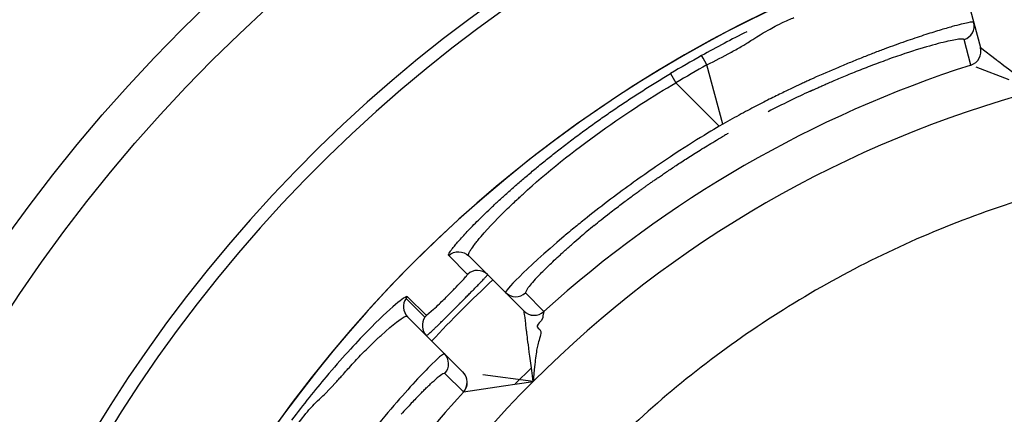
# Model space of a CAD drawing. Extents: x 0 to 283, y 0 to 196.
# Tile 21 of 31: x 225.35 to 228.77, y 117.75 to 119.12. Entities that reach past the tile are written whole.
import ezdxf

# ---------------------------------------------------------------- set-up
doc = ezdxf.new("R2010")
doc.units = 0
doc.layers.get('DEFPOINTS').update_dxf_attribs({"linetype": 'CONTINUOUS'})
for name, color, linetype in [('DIM', 7, 'CONTINUOUS'), ('TANGENT EDGES', 7, 'CONTINUOUS'), ('VISIBLE', 255, 'CONTINUOUS')]:
    doc.layers.add(name, color=color, linetype=linetype)
doc.styles.add('SANSSERIF', font='sanss___.ttf')
doc.dimstyles.new('ISO-25$3', dxfattribs={"dimtxt": 2.5, "dimasz": 2.5, "dimexe": 1.25, "dimexo": 1, "dimgap": 0.6, "dimtad": 1, "dimtih": 1, "dimtoh": 1, "dimdec": 1, "dimzin": 9, "dimdsep": 46, "dimtxsty": 'SANSSERIF', "dimcen": 0.75, "dimadec": 1, "dimazin": 0, "dimtfac": 1, "dimtdec": 1, "dimtofl": 0, "dimtmove": 0, "dimatfit": 3, "dimfxl": 1, "dimarcsym": 0})

# ---------------------------------------------------------------- blocks, each defined once
blk = doc.blocks.new('*D61')
at = {"layer": 'DEFPOINTS', "color": 0, "transparency": 16777216}
for p in [(235.3628, 116.416), (224.4188, 113.8102)]:
    blk.add_point(p, dxfattribs=at)
at = {"layer": 'DIM', "color": 0, "lineweight": -2, "transparency": 16777216}
for p, q in [((247.85, 119.3892), (240.2269, 117.5741)), ((267.2393, 119.3892), (247.85, 119.3892)), ((224.4188, 113.8102), (235.3628, 116.416)), ((219.5548, 112.652), (214.6907, 111.4939))]:
    blk.add_line(p, q, dxfattribs=at)
at = {"layer": 'DIM', "color": 0, "transparency": 16777216}
for points in [[(240.0338, 118.3848), (240.4199, 116.7634), (235.3628, 116.416)], [(219.3617, 113.4627), (219.7478, 111.8413), (224.4188, 113.8102)]]:
    blk.add_solid(points, dxfattribs=at)
at = {"layer": 'DIM', "color": 0, "transparency": 16777216, "insert": (258.1447, 123.2024), "char_height": 5, "attachment_point": 5, "style": 'SANSSERIF'}
blk.add_mtext('∅22.5', dxfattribs=at)

msp = doc.modelspace()

# ---------------------------------------------------------------- linework, layer by layer
at = {"layer": 'TANGENT EDGES'}
for p, q in [((228.6862, 119.028), (228.6864, 119.0278)), ((227.7916, 118.7621), (227.7364, 118.9679)), ((227.6106, 118.9381), (227.6287, 118.9057)), ((227.7794, 118.755), (227.6287, 118.9057)), ((227.7916, 118.7621), (227.7794, 118.755)), ((226.9052, 118.2402), (226.84, 118.3062)), ((226.7575, 118.0915), (226.6919, 118.1571)), ((226.7625, 118.0976), (226.6966, 118.1628)), ((226.8251, 117.9656), (226.8085, 117.9539)), ((226.8913, 117.8322), (226.8267, 117.8966)), ((226.8913, 117.8322), (226.8915, 117.8321))]:
    msp.add_line(p, q, dxfattribs=at)
for centre, radius, start, end in [((229.8909, 115.1119), 4.9555, 90, 176.2396), ((229.8909, 115.1119), 4.4848, 0, 145), ((228.6379, 119.0151), 0.05, 287.7863, 15), ((228.6381, 119.0149), 0.05, 287.7949, 15), ((229.8909, 115.1119), 3.8992, 105, 135), ((227.0726, 118.2131), 0.05, 225.0123, 269.9889), ((226.7329, 118.1285), 0.05, 145.0312, 224.948), ((227.1371, 118.1485), 0.05, 225, 312.2136), ((227.1371, 118.1483), 0.05, 225, 312.1871), ((226.7897, 117.9302), 0.05, 317.7589, 44.9605), ((226.8542, 117.8657), 0.05, 317.8483, 44.9931), ((229.8909, 115.1119), 3.8992, 135, 165), ((229.8909, 115.1119), 4.0491, 137.7949, 145)]:
    msp.add_arc(centre, radius, start, end, dxfattribs=at)
for centre, major_axis, ratio, start_param, end_param in [((227.742, 118.9562), (-0.024, 0.0438), 0.015514, -1.30897, -0.033518), ((229.7177, 115.4118), (-3.6497, -2.1072), 0.965926, -1.585559, -1.556034), ((226.04, 117.0574), (0.7868, 0.839), 0.035011, 0.005108, 0.099294), ((226.2517, 117.1186), (0.5772, 0.7725), 0.070001, 0.519887, 0.609543), ((226.2517, 117.1186), (0.5772, 0.7725), 0.070001, 0.609543, 0.657806)]:
    msp.add_ellipse(centre, major_axis=major_axis, ratio=ratio, start_param=start_param, end_param=end_param, dxfattribs=at)
for points, knots in [([(226.9097, 118.3052), (226.909, 118.3058), (226.9083, 118.3069), (226.9093, 118.3114), (226.91, 118.3134), (226.9119, 118.3174), (226.9127, 118.319), (226.9148, 118.3225), (226.9166, 118.3255), (226.9209, 118.332), (226.9254, 118.3383), (226.934, 118.3495), (226.9388, 118.3556), (226.9444, 118.3624), (226.9482, 118.367), (226.9488, 118.3677), (226.981, 118.4055), (227.0167, 118.4418), (227.0585, 118.4826), (227.0706, 118.494), (227.0844, 118.5069), (227.0883, 118.5105), (227.0929, 118.5148), (227.0942, 118.516), (227.0965, 118.518), (227.093, 118.5148), (227.2616, 118.6698), (227.4782, 118.8191), (227.6287, 118.9057)], [0, 0, 0, 0, 0.0625, 0.0625, 0.09375, 0.09375, 0.109375, 0.109375, 0.125, 0.125, 0.1875, 0.1875, 0.21875, 0.234375, 0.234375, 0.25, 0.25, 0.375, 0.375, 0.4375, 0.4375, 0.46875, 0.46875, 0.484375, 0.484375, 0.5, 0.5, 1, 1, 1, 1]), ([(227.7794, 118.755), (227.7319, 118.7272), (227.6546, 118.68), (227.5093, 118.5802), (227.4562, 118.5422), (227.3748, 118.4807), (227.3474, 118.4595), (227.3068, 118.4272), (227.2934, 118.4164), (227.267, 118.3947), (227.25, 118.3805), (227.1013, 118.2545), (227.0336, 118.1812), (227.0372, 118.1777)], [0, 0, 0, 0, 0.25, 0.25, 0.375, 0.375, 0.4375, 0.4375, 0.46875, 0.46875, 0.5, 0.5, 1, 1, 1, 1]), ([(226.84, 118.3062), (226.8395, 118.3068), (226.8395, 118.3077), (226.8398, 118.3091), (226.8401, 118.3104), (226.8409, 118.312), (226.842, 118.3141), (226.8431, 118.3161), (226.8446, 118.3185), (226.8465, 118.3213), (226.8484, 118.324), (226.8506, 118.3271), (226.8533, 118.3306), (226.856, 118.3341), (226.8591, 118.3379), (226.8626, 118.3421), (226.866, 118.3463), (226.8699, 118.3508), (226.8742, 118.3557), (226.8785, 118.3606), (226.8831, 118.3659), (226.8882, 118.3714)], [0, 0, 0, 0, 0.0357143, 0.0357143, 0.0357143, 0.0714286, 0.0714286, 0.0714286, 0.1071429, 0.1071429, 0.1071429, 0.1428571, 0.1428571, 0.1428571, 0.1785714, 0.1785714, 0.1785714, 0.2142857, 0.2142857, 0.2142857, 0.25, 0.25, 0.25, 0.25]), ([(226.4509, 117.8673), (226.4519, 117.8685), (226.4559, 117.873), (226.4659, 117.8846), (226.4699, 117.8892), (226.4792, 117.8998), (226.4875, 117.909), (226.5025, 117.9258), (226.5177, 117.9421), (226.542, 117.9674), (226.5546, 117.9802), (226.5736, 117.9989), (226.5799, 118.0051), (226.5894, 118.0141), (226.5926, 118.0171), (226.5988, 118.0229), (226.5993, 118.0233), (226.6979, 118.1134), (226.6959, 118.0947), (226.6975, 118.0931)], [0.5000011, 0.5000011, 0.5000011, 0.5000011, 0.53125, 0.53125, 0.546875, 0.546875, 0.5625, 0.5625, 0.625, 0.625, 0.6875, 0.6875, 0.71875, 0.71875, 0.734375, 0.734375, 0.75, 0.75, 0.9999558, 0.9999558, 0.9999558, 0.9999558])]:
    msp.add_open_spline(points, degree=3, knots=knots, dxfattribs=at)
msp.add_open_spline([(226.84, 118.3062), (226.8587, 118.3239), (226.8915, 118.3234), (226.9097, 118.3052)], degree=3, dxfattribs=at)
at = {"layer": 'VISIBLE'}
for p, q in [((228.64, 119.2008), (228.6862, 119.028)), ((228.6532, 118.9675), (228.6296, 119.0556)), ((228.6864, 119.0278), (228.7412, 118.9861)), ((228.6532, 118.9675), (228.6534, 118.9673)), ((228.6706, 118.9613), (228.7842, 118.9168)), ((226.9753, 118.2396), (226.9097, 118.3052)), ((226.9753, 118.2396), (227.1017, 118.1132)), ((227.1062, 118.1761), (227.1159, 118.1948)), ((227.1062, 118.1761), (227.1706, 118.1115)), ((226.7874, 118.1187), (226.7625, 118.0976)), ((227.1018, 118.113), (227.1017, 118.1132)), ((227.1707, 118.1113), (227.1671, 118.0971)), ((227.1707, 118.1113), (227.1706, 118.1115)), ((226.6975, 118.0931), (226.6975, 118.0931)), ((226.6975, 118.0931), (226.7631, 118.0275)), ((227.1625, 118.0802), (227.1547, 118.0722)), ((227.1672, 118.0903), (227.1625, 118.0802)), ((227.1671, 118.0971), (227.1669, 118.0937)), ((227.1669, 118.0937), (227.1672, 118.0903)), ((227.1503, 118.0538), (227.1564, 118.0488)), ((227.1564, 118.0488), (227.1599, 118.0423)), ((226.7631, 118.0275), (226.8896, 117.9011)), ((226.8085, 117.9539), (226.7682, 117.915)), ((226.8251, 117.9656), (226.8251, 117.9656)), ((226.8898, 117.901), (226.8896, 117.9011)), ((226.8896, 117.9011), (226.8896, 117.9011)), ((226.8896, 117.9011), (226.8896, 117.9011)), ((227.0708, 117.8599), (227.1271, 117.9165)), ((227.1373, 117.9092), (227.1337, 117.8691)), ((227.1393, 117.9284), (227.1373, 117.9092)), ((226.4085, 117.8233), (226.4509, 117.8673)), ((227.1337, 117.8691), (226.9581, 117.8922)), ((227.0779, 117.8609), (227.1337, 117.8691)), ((226.8915, 117.8321), (227.03, 117.8537)), ((227.03, 117.8537), (227.0779, 117.8609))]:
    msp.add_line(p, q, dxfattribs=at)
for radius in [5.625, 5.475]:
    msp.add_circle((229.8908, 115.1131), radius, dxfattribs=at)
for centre, radius, start, end in [((229.8909, 115.1119), 5, 90, 176.2731), ((229.8909, 115.1119), 4.485, 0, 180), ((228.6143, 119.1032), 0.05, 287.7465, 14.9982), ((229.8955, 115.1037), 4.4635, 119.199, 120.7904), ((229.8909, 115.1119), 4.0491, 107.7949, 132.2051), ((229.8909, 115.1119), 4.1737, 119.9045, 120.0956), ((229.8885, 115.1202), 3.5415, 99.9864, 111.2636), ((229.887, 115.1195), 3.5415, 111.2364, 122.5136), ((226.9399, 118.2043), 0.05, 44.9962, 133.9651), ((229.8839, 115.1181), 4.2408, 132.9661, 137.0201), ((227.0726, 118.213), 0.05, 269.9914, 312.2632), ((226.733, 118.1283), 0.0502, 136.5369, 144.876), ((229.8856, 115.1186), 3.5415, 122.4864, 133.7636), ((226.7329, 118.1285), 0.05, 224.948, 224.9879), ((226.7985, 118.0629), 0.05, 145, 225), ((226.7985, 118.0629), 0.05, 136.025, 145), ((226.7897, 117.9302), 0.05, 44.9605, 44.9982), ((226.8545, 117.8656), 0.05, 317.7949, 45)]:
    msp.add_arc(centre, radius, start, end, dxfattribs=at)
for centre, major_axis, ratio, start_param, end_param in [((227.6452, 118.7682), (1.0178, 0.3476), 0.025088, 0.193013, 0.377664), ((227.6652, 118.7817), (0.9975, 0.3344), 0.022988, -0.000811, 0.194091), ((227.7433, 118.6928), (0.8819, 0.3591), 0.058779, 0.371684, 0.567779), ((227.6747, 118.7104), (0.9545, 0.3447), 0.043182, 0.187689, 0.375487), ((227.6085, 118.7359), (1.0211, 0.3197), 0.035378, 0.001485, 0.187021), ((227.7717, 118.6557), (0.8544, 0.3891), 0.085523, 0.565198, 0.765422), ((227.8904, 118.5741), (0.7504, 0.4234), 0.20425, 1.182049, 1.378483), ((227.8465, 118.6413), (-0.7018, -0.4565), 0.125762, -0.860083, -0.808097), ((227.8641, 118.6647), (-0.7297, -0.4861), 0.114498, -0.808968, -0.758541), ((226.8331, 118.1671), (0.0739, 0.075), 0.029173, -1.14064, -0.765411), ((226.8371, 118.1716), (0.0682, 0.0685), 0.033351, -0.762043, -0.375301), ((227.877, 118.8249), (-0.77, -0.6485), 0.043389, -0.381732, -0.192908), ((226.8341, 118.1703), (0.0706, 0.0706), 0.044788, 4.741115, 5.135786), ((226.8316, 118.1661), (-0.0679, -0.0674), 0.03436, 0.828287, 1.183823), ((226.8331, 118.1695), (0.0739, 0.0739), 0.043834, 4.323113, 4.751381), ((226.1558, 117.1383), (0.6705, 0.758), 0.038037, 0.099781, 0.237986)]:
    msp.add_ellipse(centre, major_axis=major_axis, ratio=ratio, start_param=start_param, end_param=end_param, dxfattribs=at)
for points, knots in [([(227.9677, 119.0991), (227.9754, 119.1031), (227.9851, 119.1079), (228.0086, 119.119), (228.0318, 119.1293), (228.0382, 119.1321)], [0.18750003, 0.18750003, 0.18750003, 0.18750003, 0.21875, 0.21875, 0.25000002, 0.25000002, 0.25000002, 0.25000002]), ([(228.588, 119.1008), (228.5748, 119.0971), (228.5599, 119.0928), (228.5434, 119.0878), (228.5351, 119.0853), (228.5265, 119.0826), (228.5174, 119.0798), (228.5083, 119.0769), (228.4989, 119.0739), (228.489, 119.0707), (228.4792, 119.0674), (228.4689, 119.064), (228.4583, 119.0605), (228.4477, 119.0569), (228.4367, 119.0531), (228.4253, 119.0491), (228.414, 119.0452), (228.4022, 119.041), (228.3901, 119.0366)], [0.25, 0.25, 0.25, 0.25, 0.3214286, 0.3214286, 0.3214286, 0.3571429, 0.3571429, 0.3571429, 0.3928571, 0.3928571, 0.3928571, 0.4285714, 0.4285714, 0.4285714, 0.4642857, 0.4642857, 0.4642857, 0.5, 0.5, 0.5, 0.5]), ([(227.8197, 119.0112), (227.8204, 119.0115), (227.821, 119.0119), (227.8349, 119.0196), (227.8478, 119.027), (227.8726, 119.0417), (227.8763, 119.0438), (227.8961, 119.0564)], [0.06098538, 0.06098538, 0.06098538, 0.06098538, 0.0625, 0.0625, 0.09375, 0.09375, 0.125, 0.125, 0.125, 0.125]), ([(228.3901, 119.0366), (228.3784, 119.0324), (228.3664, 119.028), (228.354, 119.0234), (228.3479, 119.0211), (228.3416, 119.0187), (228.3353, 119.0163), (228.329, 119.0139), (228.3226, 119.0115), (228.3162, 119.009), (228.3097, 119.0065), (228.3032, 119.0039), (228.2966, 119.0013), (228.29, 118.9987), (228.2833, 118.9961), (228.2766, 118.9934), (228.2632, 118.9881), (228.2495, 118.9825), (228.2356, 118.9768), (228.2217, 118.9711), (228.2075, 118.9652), (228.1932, 118.9592), (228.1646, 118.9471), (228.1352, 118.9343), (228.1052, 118.9209)], [0.5, 0.5, 0.5, 0.5, 0.5357143, 0.5357143, 0.5357143, 0.5535714, 0.5535714, 0.5535714, 0.5714286, 0.5714286, 0.5714286, 0.5892857, 0.5892857, 0.5892857, 0.6071429, 0.6071429, 0.6071429, 0.6428571, 0.6428571, 0.6428571, 0.6785714, 0.6785714, 0.6785714, 0.75, 0.75, 0.75, 0.75]), ([(228.0948, 118.8764), (228.0951, 118.8765), (228.0954, 118.8767), (228.0957, 118.8768), (228.096, 118.877), (228.0964, 118.8771), (228.0967, 118.8773), (228.0971, 118.8775), (228.0975, 118.8777), (228.098, 118.8779), (228.0984, 118.8781), (228.0989, 118.8783), (228.0994, 118.8785), (228.0998, 118.8787), (228.1004, 118.879), (228.1009, 118.8792), (228.1014, 118.8795), (228.102, 118.8797), (228.1026, 118.88), (228.1038, 118.8805), (228.1051, 118.8811), (228.1065, 118.8817), (228.1079, 118.8824), (228.1094, 118.8831), (228.111, 118.8838), (228.1126, 118.8845), (228.1143, 118.8853), (228.1161, 118.8861), (228.1179, 118.8869), (228.1198, 118.8878), (228.1219, 118.8887), (228.1239, 118.8896), (228.126, 118.8906), (228.1282, 118.8916), (228.1327, 118.8935), (228.1375, 118.8957), (228.1428, 118.898), (228.1454, 118.8992), (228.1481, 118.9004), (228.151, 118.9016), (228.1538, 118.9029), (228.1567, 118.9041), (228.1597, 118.9055), (228.1658, 118.9081), (228.1722, 118.9109), (228.1789, 118.9138), (228.1857, 118.9167), (228.1929, 118.9197), (228.2004, 118.9229), (228.2078, 118.926), (228.2157, 118.9293), (228.2238, 118.9326), (228.232, 118.936), (228.2404, 118.9395), (228.2492, 118.943), (228.2579, 118.9465), (228.2669, 118.9501), (228.2762, 118.9537), (228.2855, 118.9574), (228.295, 118.9611), (228.3047, 118.9648), (228.3241, 118.9722), (228.3443, 118.9796), (228.3648, 118.9869)], [0.25, 0.25, 0.25, 0.25, 0.2544643, 0.2544643, 0.2544643, 0.2589286, 0.2589286, 0.2589286, 0.2633929, 0.2633929, 0.2633929, 0.2678571, 0.2678571, 0.2678571, 0.2723214, 0.2723214, 0.2723214, 0.2767857, 0.2767857, 0.2767857, 0.2857143, 0.2857143, 0.2857143, 0.2946429, 0.2946429, 0.2946429, 0.3035714, 0.3035714, 0.3035714, 0.3125, 0.3125, 0.3125, 0.3214286, 0.3214286, 0.3214286, 0.3392857, 0.3392857, 0.3392857, 0.3482143, 0.3482143, 0.3482143, 0.3571429, 0.3571429, 0.3571429, 0.375, 0.375, 0.375, 0.3928571, 0.3928571, 0.3928571, 0.4107143, 0.4107143, 0.4107143, 0.4285714, 0.4285714, 0.4285714, 0.4464286, 0.4464286, 0.4464286, 0.4642857, 0.4642857, 0.4642857, 0.5, 0.5, 0.5, 0.5]), ([(227.3045, 118.735), (227.3182, 118.7451), (227.332, 118.7551), (227.3459, 118.7651), (227.3599, 118.7751), (227.3739, 118.785), (227.3882, 118.7948), (227.4024, 118.8047), (227.4167, 118.8145), (227.4311, 118.8242), (227.4456, 118.834), (227.4602, 118.8437), (227.4749, 118.8533), (227.4896, 118.8629), (227.5044, 118.8725), (227.5194, 118.8819), (227.5343, 118.8914), (227.5494, 118.9009), (227.5646, 118.9102), (227.5798, 118.9196), (227.5952, 118.9288), (227.6106, 118.9381)], [0.75, 0.75, 0.75, 0.75, 0.7857143, 0.7857143, 0.7857143, 0.8214286, 0.8214286, 0.8214286, 0.8571429, 0.8571429, 0.8571429, 0.8928571, 0.8928571, 0.8928571, 0.9285714, 0.9285714, 0.9285714, 0.9642857, 0.9642857, 0.9642857, 1, 1, 1, 1]), ([(228.1052, 118.9209), (228.1015, 118.9193), (228.0976, 118.9175), (228.0934, 118.9156), (228.0913, 118.9146), (228.0891, 118.9137), (228.0869, 118.9127), (228.0847, 118.9116), (228.0824, 118.9106), (228.08, 118.9095), (228.0753, 118.9073), (228.0703, 118.905), (228.065, 118.9026), (228.0598, 118.9001), (228.0542, 118.8975), (228.0484, 118.8948), (228.0426, 118.8921), (228.0365, 118.8892), (228.0301, 118.8861), (228.0238, 118.8831), (228.0171, 118.8799), (228.0102, 118.8766), (228.0033, 118.8732), (227.9961, 118.8697), (227.9886, 118.866), (227.9811, 118.8623), (227.9734, 118.8585), (227.9653, 118.8545), (227.9573, 118.8505), (227.949, 118.8463), (227.9404, 118.8419), (227.9318, 118.8375), (227.9229, 118.833), (227.9138, 118.8283), (227.9047, 118.8235), (227.8953, 118.8186), (227.8856, 118.8135), (227.8759, 118.8084), (227.866, 118.8031), (227.8558, 118.7976), (227.8354, 118.7865), (227.814, 118.7747), (227.7916, 118.7621)], [0.75, 0.75, 0.75, 0.75, 0.7678571, 0.7678571, 0.7678571, 0.7767857, 0.7767857, 0.7767857, 0.7857143, 0.7857143, 0.7857143, 0.8035714, 0.8035714, 0.8035714, 0.8214286, 0.8214286, 0.8214286, 0.8392857, 0.8392857, 0.8392857, 0.8571429, 0.8571429, 0.8571429, 0.875, 0.875, 0.875, 0.8928571, 0.8928571, 0.8928571, 0.9107143, 0.9107143, 0.9107143, 0.9285714, 0.9285714, 0.9285714, 0.9464286, 0.9464286, 0.9464286, 0.9642857, 0.9642857, 0.9642857, 1, 1, 1, 1]), ([(227.0494, 118.5286), (227.0594, 118.5376), (227.0698, 118.5467), (227.0804, 118.5559), (227.091, 118.5652), (227.1019, 118.5746), (227.1132, 118.5841), (227.1244, 118.5936), (227.1359, 118.6032), (227.1477, 118.613), (227.1595, 118.6227), (227.1717, 118.6326), (227.1841, 118.6426), (227.1965, 118.6526), (227.2093, 118.6626), (227.2223, 118.6728), (227.2354, 118.683), (227.2488, 118.6933), (227.2624, 118.7037), (227.2761, 118.714), (227.2901, 118.7245), (227.3045, 118.735)], [0.5, 0.5, 0.5, 0.5, 0.5357143, 0.5357143, 0.5357143, 0.5714286, 0.5714286, 0.5714286, 0.6071429, 0.6071429, 0.6071429, 0.6428571, 0.6428571, 0.6428571, 0.6785714, 0.6785714, 0.6785714, 0.7142857, 0.7142857, 0.7142857, 0.75, 0.75, 0.75, 0.75]), ([(227.5203, 118.5437), (227.5216, 118.5446), (227.5229, 118.5455), (227.5242, 118.5465), (227.5255, 118.5474), (227.5269, 118.5484), (227.5283, 118.5494), (227.5311, 118.5514), (227.5342, 118.5535), (227.5374, 118.5558), (227.5406, 118.5581), (227.544, 118.5605), (227.5476, 118.563), (227.5512, 118.5655), (227.5551, 118.5682), (227.5591, 118.571), (227.5631, 118.5737), (227.5673, 118.5766), (227.5717, 118.5797), (227.5761, 118.5827), (227.5807, 118.5859), (227.5855, 118.5891), (227.5904, 118.5924), (227.5954, 118.5958), (227.6006, 118.5994), (227.6059, 118.6029), (227.6114, 118.6066), (227.617, 118.6103), (227.6227, 118.6141), (227.6286, 118.618), (227.6348, 118.6221), (227.6409, 118.6261), (227.6472, 118.6302), (227.6538, 118.6345), (227.6604, 118.6388), (227.6672, 118.6432), (227.6743, 118.6477), (227.6813, 118.6522), (227.6886, 118.6568), (227.6961, 118.6615), (227.7036, 118.6662), (227.7114, 118.671), (227.7194, 118.676), (227.7274, 118.6809), (227.7356, 118.6859), (227.7441, 118.6911), (227.7611, 118.7013), (227.779, 118.712), (227.798, 118.723)], [0.75, 0.75, 0.75, 0.75, 0.7578125, 0.7578125, 0.7578125, 0.765625, 0.765625, 0.765625, 0.78125, 0.78125, 0.78125, 0.796875, 0.796875, 0.796875, 0.8125, 0.8125, 0.8125, 0.828125, 0.828125, 0.828125, 0.84375, 0.84375, 0.84375, 0.859375, 0.859375, 0.859375, 0.875, 0.875, 0.875, 0.890625, 0.890625, 0.890625, 0.90625, 0.90625, 0.90625, 0.921875, 0.921875, 0.921875, 0.9375, 0.9375, 0.9375, 0.953125, 0.953125, 0.953125, 0.96875, 0.96875, 0.96875, 1, 1, 1, 1]), ([(226.8882, 118.3714), (226.8933, 118.377), (226.8987, 118.3828), (226.9045, 118.3889), (226.9103, 118.3951), (226.9164, 118.4015), (226.9229, 118.4082), (226.9295, 118.4149), (226.9364, 118.4218), (226.9436, 118.4291), (226.9509, 118.4363), (226.9585, 118.4438), (226.9666, 118.4516), (226.9746, 118.4594), (226.983, 118.4674), (226.9918, 118.4757), (227.0006, 118.484), (227.0098, 118.4926), (227.0194, 118.5014), (227.029, 118.5102), (227.039, 118.5193), (227.0494, 118.5286)], [0.25, 0.25, 0.25, 0.25, 0.2857143, 0.2857143, 0.2857143, 0.3214286, 0.3214286, 0.3214286, 0.3571429, 0.3571429, 0.3571429, 0.3928571, 0.3928571, 0.3928571, 0.4285714, 0.4285714, 0.4285714, 0.4642857, 0.4642857, 0.4642857, 0.5, 0.5, 0.5, 0.5]), ([(227.3452, 118.4104), (227.3598, 118.4223), (227.3774, 118.4364), (227.3987, 118.453), (227.413, 118.4642), (227.4265, 118.4745), (227.439, 118.484), (227.4515, 118.4934), (227.4629, 118.502), (227.4733, 118.5096), (227.4784, 118.5134), (227.4833, 118.517), (227.4879, 118.5203), (227.4924, 118.5236), (227.4967, 118.5267), (227.5006, 118.5296), (227.5046, 118.5324), (227.5082, 118.535), (227.5115, 118.5374), (227.5148, 118.5398), (227.5177, 118.5419), (227.5203, 118.5437)], [0.5625, 0.5625, 0.5625, 0.5625, 0.625, 0.625, 0.625, 0.65625, 0.65625, 0.65625, 0.6875, 0.6875, 0.6875, 0.703125, 0.703125, 0.703125, 0.71875, 0.71875, 0.71875, 0.734375, 0.734375, 0.734375, 0.75, 0.75, 0.75, 0.75]), ([(227.1519, 118.2355), (227.161, 118.2449), (227.1714, 118.2554), (227.1831, 118.2668), (227.189, 118.2725), (227.1952, 118.2784), (227.2017, 118.2846), (227.2082, 118.2908), (227.2151, 118.2972), (227.2223, 118.3038), (227.2259, 118.3072), (227.2296, 118.3105), (227.2334, 118.314), (227.2371, 118.3174), (227.241, 118.3209), (227.2449, 118.3244), (227.2489, 118.328), (227.2529, 118.3316), (227.257, 118.3352), (227.2611, 118.3389), (227.2653, 118.3426), (227.2695, 118.3463), (227.2781, 118.3538), (227.287, 118.3615), (227.2962, 118.3694)], [0.25, 0.25, 0.25, 0.25, 0.3214286, 0.3214286, 0.3214286, 0.3571429, 0.3571429, 0.3571429, 0.3928571, 0.3928571, 0.3928571, 0.4107143, 0.4107143, 0.4107143, 0.4285714, 0.4285714, 0.4285714, 0.4464286, 0.4464286, 0.4464286, 0.4642857, 0.4642857, 0.4642857, 0.5, 0.5, 0.5, 0.5]), ([(226.7631, 118.0275), (226.7634, 118.0274), (226.7647, 118.0282), (226.7669, 118.0301), (226.7681, 118.031), (226.7694, 118.0322), (226.771, 118.0336), (226.7718, 118.0343), (226.7726, 118.0351), (226.7735, 118.0359), (226.7744, 118.0367), (226.7754, 118.0376), (226.7763, 118.0385), (226.7783, 118.0403), (226.7805, 118.0424), (226.7829, 118.0446), (226.7852, 118.0468), (226.7877, 118.0492), (226.7904, 118.0518), (226.7931, 118.0544), (226.7959, 118.0571), (226.7989, 118.06), (226.8018, 118.0629), (226.8049, 118.0659), (226.8081, 118.069), (226.8113, 118.0722), (226.8147, 118.0755), (226.8181, 118.0788), (226.8215, 118.0822), (226.825, 118.0857), (226.8286, 118.0892), (226.8321, 118.0928), (226.8358, 118.0964), (226.8395, 118.1001), (226.8432, 118.1038), (226.8469, 118.1075), (226.8507, 118.1113), (226.8545, 118.1151), (226.8583, 118.119), (226.8621, 118.1228), (226.864, 118.1248), (226.866, 118.1267), (226.8679, 118.1286), (226.8698, 118.1306), (226.8717, 118.1325), (226.8736, 118.1345), (226.8741, 118.135), (226.8746, 118.1355), (226.8752, 118.136), (226.8757, 118.1366), (226.8762, 118.1371), (226.8768, 118.1377), (226.8774, 118.1383), (226.878, 118.1389), (226.8786, 118.1395), (226.8792, 118.1401), (226.8798, 118.1407), (226.8804, 118.1413), (226.8817, 118.1426), (226.883, 118.1439), (226.8844, 118.1453), (226.8858, 118.1467), (226.8872, 118.1482), (226.8887, 118.1497), (226.8918, 118.1528), (226.8951, 118.1561), (226.8986, 118.1596), (226.9003, 118.1614), (226.9021, 118.1632), (226.904, 118.1651), (226.9058, 118.1669), (226.9077, 118.1688), (226.9097, 118.1708), (226.9116, 118.1728), (226.9136, 118.1748), (226.9156, 118.1768), (226.9176, 118.1788), (226.9197, 118.1809), (226.9217, 118.183), (226.9238, 118.1851), (226.9259, 118.1872), (226.928, 118.1894), (226.9301, 118.1915), (226.9322, 118.1937), (226.9344, 118.1958), (226.9386, 118.2002), (226.9428, 118.2045), (226.9469, 118.2087), (226.9493, 118.2111), (226.9514, 118.2133), (226.9533, 118.2153), (226.9553, 118.2173), (226.9571, 118.2192), (226.9587, 118.2209), (226.9603, 118.2226), (226.9618, 118.2241), (226.9631, 118.2255), (226.9644, 118.2269), (226.9656, 118.2282), (226.9666, 118.2293), (226.9676, 118.2304), (226.9686, 118.2314), (226.9693, 118.2323), (226.9701, 118.2331), (226.9708, 118.2339), (226.9714, 118.2346), (226.9726, 118.2359), (226.9734, 118.2368), (226.974, 118.2375), (226.9742, 118.2379), (226.9745, 118.2382), (226.9746, 118.2384), (226.9748, 118.2386), (226.9749, 118.2388), (226.975, 118.239), (226.9751, 118.2391), (226.9752, 118.2392), (226.9752, 118.2393), (226.9752, 118.2394), (226.9753, 118.2394), (226.9753, 118.2395), (226.9753, 118.2395), (226.9753, 118.2395), (226.9753, 118.2395), (226.9753, 118.2395), (226.9753, 118.2396), (226.9753, 118.2396), (226.9753, 118.2396), (226.9753, 118.2396), (226.9753, 118.2396), (226.9753, 118.2396), (226.9753, 118.2396), (226.9752, 118.2396), (226.9752, 118.2396), (226.9752, 118.2396), (226.9752, 118.2396)], [0, 0, 0, 0, 0.0714286, 0.0714286, 0.0714286, 0.1071429, 0.1071429, 0.1071429, 0.125, 0.125, 0.125, 0.1428571, 0.1428571, 0.1428571, 0.1785714, 0.1785714, 0.1785714, 0.2142857, 0.2142857, 0.2142857, 0.25, 0.25, 0.25, 0.2857143, 0.2857143, 0.2857143, 0.3214286, 0.3214286, 0.3214286, 0.3571429, 0.3571429, 0.3571429, 0.3928571, 0.3928571, 0.3928571, 0.4285714, 0.4285714, 0.4285714, 0.4642857, 0.4642857, 0.4642857, 0.4821429, 0.4821429, 0.4821429, 0.5, 0.5, 0.5, 0.5089286, 0.5089286, 0.5089286, 0.5178571, 0.5178571, 0.5178571, 0.5267857, 0.5267857, 0.5267857, 0.5357143, 0.5357143, 0.5357143, 0.5535714, 0.5535714, 0.5535714, 0.5714286, 0.5714286, 0.5714286, 0.6071429, 0.6071429, 0.6071429, 0.625, 0.625, 0.625, 0.6428571, 0.6428571, 0.6428571, 0.6607143, 0.6607143, 0.6607143, 0.6785714, 0.6785714, 0.6785714, 0.6964286, 0.6964286, 0.6964286, 0.7142857, 0.7142857, 0.7142857, 0.75, 0.75, 0.75, 0.7678571, 0.7678571, 0.7678571, 0.7857143, 0.7857143, 0.7857143, 0.8035714, 0.8035714, 0.8035714, 0.8214286, 0.8214286, 0.8214286, 0.8392857, 0.8392857, 0.8392857, 0.8571429, 0.8571429, 0.8571429, 0.8928571, 0.8928571, 0.8928571, 0.9107143, 0.9107143, 0.9107143, 0.9285714, 0.9285714, 0.9285714, 0.9464286, 0.9464286, 0.9464286, 0.9642857, 0.9642857, 0.9642857, 0.9732143, 0.9732143, 0.9732143, 0.9821429, 0.9821429, 0.9821429, 0.9910714, 0.9910714, 0.9910714, 0.9955357, 0.9955357, 0.9955357, 1, 1, 1, 1]), ([(226.9052, 118.2402), (226.9052, 118.2402), (226.9052, 118.2402), (226.9052, 118.2402), (226.9052, 118.2402), (226.9052, 118.2402), (226.9052, 118.2402), (226.9052, 118.2402), (226.9052, 118.2402), (226.9052, 118.2402), (226.9052, 118.2402), (226.9052, 118.2402), (226.9052, 118.2402), (226.9052, 118.2402), (226.9052, 118.2402), (226.9052, 118.2402), (226.9052, 118.2401), (226.9052, 118.2401), (226.9052, 118.2401), (226.9052, 118.24), (226.9052, 118.24), (226.9052, 118.2398), (226.9051, 118.2397), (226.9051, 118.2395), (226.9049, 118.2393), (226.9048, 118.2391), (226.9046, 118.2388), (226.9043, 118.2384), (226.9038, 118.2376), (226.9029, 118.2364), (226.9013, 118.2346)], [-0.9999722, -0.9999722, -0.9999722, -0.9999722, -0.9955089, -0.9955089, -0.9955089, -0.9910456, -0.9910456, -0.9910456, -0.9865823, -0.9865823, -0.9865823, -0.982119, -0.982119, -0.982119, -0.9731924, -0.9731924, -0.9731924, -0.9642659, -0.9642659, -0.9642659, -0.9464127, -0.9464127, -0.9464127, -0.9285595, -0.9285595, -0.9285595, -0.9107063, -0.9107063, -0.9107063, -0.875, -0.875, -0.875, -0.875]), ([(227.1337, 117.8691), (227.1264, 117.92), (227.1204, 117.9663), (227.1148, 118.0103), (227.1134, 118.0213), (227.1119, 118.0333), (227.1115, 118.0365), (227.1109, 118.0416), (227.1114, 118.0369), (227.107, 118.0757), (227.1062, 118.0844), (227.1029, 118.1053), (227.1019, 118.1118), (227.1018, 118.113)], [0, 0, 0, 0, 0.25, 0.25, 0.375, 0.375, 0.4375, 0.4375, 0.5, 0.5, 0.75, 0.75, 1, 1, 1, 1]), ([(226.7258, 117.8091), (226.727, 117.8103), (226.7283, 117.8117), (226.7296, 117.8131), (226.7303, 117.8137), (226.731, 117.8145), (226.7317, 117.8152), (226.7324, 117.8159), (226.7331, 117.8166), (226.7338, 117.8174), (226.7353, 117.8189), (226.7368, 117.8205), (226.7383, 117.8221), (226.7399, 117.8237), (226.7415, 117.8253), (226.7432, 117.827), (226.7449, 117.8287), (226.7466, 117.8305), (226.7484, 117.8323), (226.7502, 117.834), (226.752, 117.8358), (226.7538, 117.8377), (226.7557, 117.8395), (226.7576, 117.8414), (226.7595, 117.8433), (226.7614, 117.8451), (226.7633, 117.847), (226.7653, 117.8489), (226.7692, 117.8527), (226.7732, 117.8565), (226.7772, 117.8602), (226.7852, 117.8677), (226.7933, 117.8749), (226.8006, 117.881)], [0.5, 0.5, 0.5, 0.5, 0.5178571, 0.5178571, 0.5178571, 0.5267857, 0.5267857, 0.5267857, 0.5357143, 0.5357143, 0.5357143, 0.5535714, 0.5535714, 0.5535714, 0.5714286, 0.5714286, 0.5714286, 0.5892857, 0.5892857, 0.5892857, 0.6071429, 0.6071429, 0.6071429, 0.625, 0.625, 0.625, 0.6428571, 0.6428571, 0.6428571, 0.6785714, 0.6785714, 0.6785714, 0.75, 0.75, 0.75, 0.75]), ([(226.6288, 117.7604), (226.6008, 117.7271), (226.5704, 117.6898), (226.5227, 117.6287), (226.4983, 117.5969), (226.4734, 117.5635), (226.4567, 117.5409), (226.444, 117.5234), (226.4399, 117.5177)], [0.5, 0.5, 0.5, 0.5, 0.625, 0.625, 0.6875, 0.71875, 0.71875, 0.75, 0.75, 0.75, 0.75])]:
    msp.add_open_spline(points, degree=3, knots=knots, dxfattribs=at)
for points in [[(227.8961, 119.0564), (227.9357, 119.0815), (227.9525, 119.091), (227.9677, 119.0991)], [(227.8748, 119.0828), (227.8227, 119.0568), (227.7702, 119.0292), (227.718, 119)], [(227.7364, 118.9679), (227.766, 118.9825), (227.7937, 118.9968), (227.8197, 119.0112)], [(228.7412, 118.9861), (228.749, 118.9803), (228.8008, 118.9417), (228.8817, 118.8783)], [(226.6966, 118.1628), (226.6935, 118.1651), (226.6789, 118.1558), (226.6555, 118.1361)], [(226.6555, 118.1361), (226.6313, 118.1157), (226.5976, 118.0841), (226.5572, 118.0427)], [(227.1547, 118.0722), (227.1483, 118.0656), (227.1431, 118.0587), (227.1503, 118.0538)], [(226.5572, 118.0427), (226.5156, 118), (226.4669, 117.9467), (226.4143, 117.8844)], [(227.1599, 118.0423), (227.161, 118.038), (227.1602, 118.0325), (227.1575, 118.0245)], [(227.1575, 118.0245), (227.1519, 118.0079), (227.1482, 117.9934), (227.1462, 117.9817)], [(227.1462, 117.9817), (227.1442, 117.97), (227.141, 117.9463), (227.1393, 117.9284)], [(226.7682, 117.915), (226.7344, 117.8808), (226.6849, 117.827), (226.6288, 117.7604)], [(226.4143, 117.8844), (226.3761, 117.839), (226.3358, 117.7889), (226.2947, 117.7345)], [(226.3636, 117.7798), (226.3744, 117.7913), (226.3951, 117.8106), (226.4085, 117.8233)], [(226.3202, 117.7261), (226.3365, 117.7476), (226.3532, 117.7687), (226.3636, 117.7798)]]:
    msp.add_open_spline(points, degree=3, dxfattribs=at)

# ---------------------------------------------------------------- dimensions: what is measured, and where the dimension line sits
at = {"layer": 'DIM'}
dim = msp.add_diameter_dim_2p(p1=(224.4188, 113.8102), p2=(235.3628, 116.416), dimstyle='ISO-25$3', override={"dimscale": 2, "dimlfac": 2, "dimtofl": 1}, dxfattribs=at)
dim.commit()
dim.dimension.update_dxf_attribs({"geometry": '*D61', "text_midpoint": (247.85, 119.3892), "dimtype": 163})

doc.saveas('drawing.dxf')
